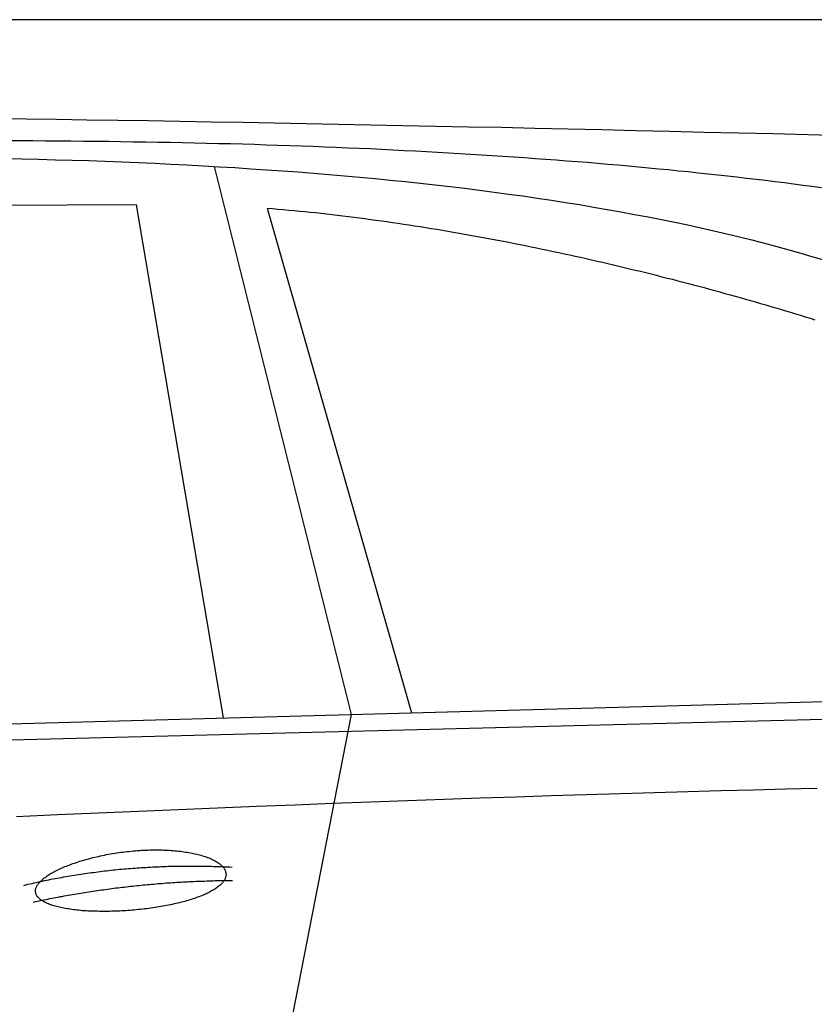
# Model space of a CAD drawing. Extents: x 1073 to 6773, y 5991 to 11616.
# Tile 55 of 58: x 4451 to 5056, y 10866 to 11616. Entities that reach past the tile are written whole.
import ezdxf

# ---------------------------------------------------------------- set-up
doc = ezdxf.new("R2010")
doc.units = 0
doc.layers.get('0').update_dxf_attribs({"linetype": 'CONTINUOUS'})
doc.layers.add('CAR', color=10, linetype='CONTINUOUS')

msp = doc.modelspace()

# ---------------------------------------------------------------- linework, layer by layer
msp.add_line((5822.78, 11615.9), (2672.77, 11615.9))
at = {"layer": 'CAR'}
for p, q in [((4598.89, 11504.15), (4703.29, 11086.61)), ((4539.75, 11474.77), (3838, 11472.42)), ((4606.11, 11083.97), (4539.75, 11474.77)), ((4639.43, 11472.31), (4749.25, 11087.86)), ((2526.61, 11027.54), (5177.57, 11099.48)), ((2479.88, 11017.38), (5122.35, 11084.52)), ((4703.29, 11086.61), (4649.7, 10811.41))]:
    msp.add_line(p, q, dxfattribs=at)
for points in [[(4432.65, 11540.7, 0), (4455.62, 11540.4, 0), (4478.73, 11540, 0), (4502, 11539.7, 0), (4525.41, 11539.3, 0), (4548.97, 11539, 0), (4572.68, 11538.6, 0), (4596.53, 11538.2, 0), (4620.54, 11537.8, 0), (4644.69, 11537.3, 0), (4669, 11536.9, 0), (4693.45, 11536.4, 0), (4718.06, 11535.9, 0), (4742.81, 11535.4, 0), (4767.72, 11534.9, 0), (4792.77, 11534.4, 0), (4817.98, 11533.9, 0), (4843.33, 11533.3, 0), (4868.84, 11532.7, 0), (4894.5, 11532.2, 0), (4920.3, 11531.6, 0), (4946.26, 11531, 0), (4972.38, 11530.3, 0), (4998.64, 11529.7, 0), (5025.05, 11529.1, 0), (5051.62, 11528.4, 0), (5078.34, 11527.7, 0)], [(5061.75, 11487.8, 0), (5054.76, 11488.8, 0), (5047.73, 11489.7, 0), (5040.66, 11490.6, 0), (5033.56, 11491.5, 0), (5026.41, 11492.4, 0), (5019.23, 11493.3, 0), (5012.01, 11494.2, 0), (5004.76, 11495, 0), (4997.46, 11495.9, 0), (4990.12, 11496.7, 0), (4982.75, 11497.5, 0), (4975.34, 11498.3, 0), (4967.89, 11499.1, 0), (4960.4, 11499.9, 0), (4952.88, 11500.6, 0), (4945.32, 11501.4, 0), (4937.71, 11502.1, 0), (4930.07, 11502.9, 0), (4922.4, 11503.6, 0), (4914.68, 11504.3, 0), (4906.92, 11505, 0), (4899.13, 11505.7, 0), (4891.3, 11506.3, 0), (4883.43, 11507, 0), (4875.52, 11507.6, 0), (4867.58, 11508.2, 0), (4859.59, 11508.9, 0), (4851.57, 11509.5, 0), (4843.51, 11510, 0), (4835.41, 11510.6, 0), (4827.28, 11511.2, 0), (4819.1, 11511.7, 0), (4810.89, 11512.3, 0), (4802.64, 11512.8, 0), (4794.35, 11513.3, 0), (4786.02, 11513.8, 0), (4777.66, 11514.3, 0), (4769.25, 11514.8, 0), (4760.81, 11515.2, 0), (4752.33, 11515.7, 0), (4743.81, 11516.1, 0), (4735.25, 11516.6, 0), (4726.66, 11517, 0), (4718.03, 11517.4, 0), (4709.36, 11517.8, 0), (4700.65, 11518.1, 0), (4691.9, 11518.5, 0), (4683.11, 11518.9, 0), (4674.29, 11519.2, 0), (4665.43, 11519.5, 0), (4656.53, 11519.8, 0), (4647.59, 11520.1, 0), (4638.61, 11520.4, 0), (4629.6, 11520.7, 0), (4620.54, 11521, 0), (4611.45, 11521.2, 0), (4602.32, 11521.4, 0), (4593.15, 11521.7, 0), (4583.95, 11521.9, 0), (4574.7, 11522.1, 0), (4565.42, 11522.3, 0), (4556.1, 11522.4, 0), (4546.74, 11522.6, 0), (4537.35, 11522.7, 0), (4527.91, 11522.9, 0), (4518.44, 11523, 0), (4508.93, 11523.1, 0), (4499.38, 11523.2, 0), (4489.79, 11523.3, 0), (4480.16, 11523.4, 0), (4470.5, 11523.4, 0), (4460.79, 11523.5, 0), (4451.05, 11523.5, 0), (4441.27, 11523.5, 0)], [(4439.32, 11510.2, 0), (4452.23, 11509.9, 0), (4465.09, 11509.6, 0), (4477.89, 11509.2, 0), (4490.62, 11508.9, 0), (4503.3, 11508.5, 0), (4515.93, 11508, 0), (4528.49, 11507.5, 0), (4541, 11507, 0), (4553.44, 11506.5, 0), (4565.83, 11505.9, 0), (4578.16, 11505.3, 0), (4590.44, 11504.6, 0), (4602.66, 11503.9, 0), (4614.81, 11503.2, 0), (4626.91, 11502.4, 0), (4638.95, 11501.6, 0), (4650.94, 11500.8, 0), (4662.86, 11499.9, 0), (4674.73, 11499, 0), (4686.53, 11498, 0), (4698.27, 11497, 0), (4709.96, 11496, 0), (4721.58, 11494.9, 0), (4733.14, 11493.7, 0), (4744.64, 11492.6, 0), (4756.07, 11491.4, 0), (4767.44, 11490.1, 0), (4778.75, 11488.8, 0), (4789.99, 11487.5, 0), (4801.16, 11486.1, 0), (4812.27, 11484.6, 0), (4823.31, 11483.1, 0), (4834.27, 11481.6, 0), (4845.17, 11480, 0), (4856, 11478.4, 0), (4866.75, 11476.7, 0), (4877.43, 11475, 0), (4888.03, 11473.2, 0), (4898.56, 11471.4, 0), (4909.01, 11469.6, 0), (4919.38, 11467.6, 0), (4929.67, 11465.7, 0), (4939.87, 11463.7, 0), (4950, 11461.6, 0), (4960.03, 11459.5, 0), (4969.98, 11457.3, 0), (4979.85, 11455.1, 0), (4989.62, 11452.8, 0), (4999.29, 11450.4, 0), (5008.88, 11448.1, 0), (5018.36, 11445.6, 0), (5027.75, 11443.1, 0), (5037.04, 11440.6, 0), (5046.23, 11438, 0), (5055.31, 11435.3, 0), (5064.29, 11432.6, 0)], [(4639.43, 11472.3, 0), (4643.5, 11472, 0), (4647.58, 11471.6, 0), (4651.66, 11471.3, 0), (4655.76, 11470.9, 0), (4659.87, 11470.5, 0), (4663.98, 11470.1, 0), (4668.1, 11469.7, 0), (4672.23, 11469.3, 0), (4676.36, 11468.9, 0), (4680.5, 11468.4, 0), (4684.65, 11468, 0), (4688.81, 11467.5, 0), (4692.97, 11467, 0), (4697.14, 11466.5, 0), (4701.31, 11466, 0), (4705.49, 11465.5, 0), (4709.67, 11464.9, 0), (4713.86, 11464.4, 0), (4718.05, 11463.8, 0), (4722.25, 11463.2, 0), (4726.45, 11462.7, 0), (4730.66, 11462.1, 0), (4734.87, 11461.5, 0), (4739.08, 11460.8, 0), (4743.3, 11460.2, 0), (4747.52, 11459.6, 0), (4751.74, 11458.9, 0), (4755.96, 11458.3, 0), (4760.18, 11457.6, 0), (4764.41, 11456.9, 0), (4768.64, 11456.2, 0), (4772.87, 11455.5, 0), (4777.1, 11454.8, 0), (4781.33, 11454.1, 0), (4785.57, 11453.3, 0), (4789.8, 11452.6, 0), (4794.03, 11451.8, 0), (4798.26, 11451.1, 0), (4802.5, 11450.3, 0), (4806.73, 11449.5, 0), (4810.96, 11448.7, 0), (4815.19, 11447.9, 0), (4819.41, 11447.1, 0), (4823.64, 11446.3, 0), (4827.86, 11445.5, 0), (4832.08, 11444.6, 0), (4836.3, 11443.8, 0), (4840.52, 11442.9, 0), (4844.73, 11442.1, 0), (4848.94, 11441.2, 0), (4853.15, 11440.3, 0), (4857.35, 11439.4, 0), (4861.55, 11438.5, 0), (4865.74, 11437.6, 0), (4869.93, 11436.7, 0), (4874.11, 11435.8, 0), (4878.29, 11434.9, 0), (4882.46, 11433.9, 0), (4886.63, 11433, 0), (4890.79, 11432, 0), (4894.95, 11431.1, 0), (4899.1, 11430.1, 0), (4903.24, 11429.1, 0), (4907.38, 11428.2, 0), (4911.51, 11427.2, 0), (4915.63, 11426.2, 0), (4919.74, 11425.2, 0), (4923.85, 11424.2, 0), (4927.94, 11423.2, 0), (4932.03, 11422.2, 0), (4936.11, 11421.2, 0), (4940.18, 11420.1, 0), (4944.25, 11419.1, 0), (4948.3, 11418.1, 0), (4952.34, 11417, 0), (4956.37, 11416, 0), (4960.4, 11414.9, 0), (4964.41, 11413.9, 0), (4968.41, 11412.8, 0), (4972.4, 11411.8, 0), (4976.38, 11410.7, 0), (4980.35, 11409.6, 0), (4984.3, 11408.5, 0), (4988.24, 11407.4, 0), (4992.17, 11406.4, 0), (4996.09, 11405.3, 0), (5000, 11404.2, 0), (5003.89, 11403.1, 0), (5007.77, 11402, 0), (5011.64, 11400.9, 0), (5015.49, 11399.7, 0), (5019.32, 11398.6, 0), (5023.15, 11397.5, 0), (5026.96, 11396.4, 0), (5030.75, 11395.3, 0), (5034.53, 11394.1, 0), (5038.29, 11393, 0), (5042.04, 11391.9, 0), (5045.77, 11390.7, 0), (5049.49, 11389.6, 0), (5053.18, 11388.5, 0), (5056.87, 11387.3, 0)], [(5058.64, 11030.2, 0), (5034.5, 11029.6, 0), (5010.02, 11029, 0), (4985.2, 11028.4, 0), (4960.03, 11027.7, 0), (4934.52, 11027, 0), (4908.66, 11026.2, 0), (4882.46, 11025.4, 0), (4855.91, 11024.6, 0), (4829.02, 11023.7, 0), (4801.79, 11022.8, 0), (4774.21, 11021.8, 0), (4746.29, 11020.8, 0), (4718.03, 11019.8, 0), (4689.42, 11018.7, 0), (4660.46, 11017.6, 0), (4631.16, 11016.4, 0), (4601.52, 11015.2, 0), (4571.54, 11014, 0), (4541.21, 11012.7, 0), (4510.53, 11011.3, 0), (4479.52, 11010, 0), (4448.16, 11008.6, 0)], [(4462.8, 10951.3, 0), (4462.76, 10951.7, 0), (4462.76, 10952.2, 0), (4462.79, 10952.7, 0), (4462.86, 10953.2, 0), (4462.96, 10953.7, 0), (4463.1, 10954.2, 0), (4463.28, 10954.7, 0), (4463.49, 10955.2, 0), (4463.74, 10955.7, 0), (4464.03, 10956.2, 0), (4464.34, 10956.8, 0), (4464.7, 10957.3, 0), (4465.09, 10957.8, 0), (4465.51, 10958.3, 0), (4465.97, 10958.8, 0), (4466.46, 10959.4, 0), (4466.99, 10959.9, 0), (4467.55, 10960.4, 0), (4468.15, 10960.9, 0), (4468.77, 10961.5, 0), (4469.43, 10962, 0), (4470.12, 10962.5, 0), (4470.85, 10963, 0), (4471.6, 10963.6, 0), (4472.39, 10964.1, 0), (4473.21, 10964.6, 0), (4474.05, 10965.1, 0), (4474.93, 10965.7, 0), (4475.84, 10966.2, 0), (4476.77, 10966.7, 0), (4477.74, 10967.2, 0), (4478.73, 10967.7, 0), (4479.75, 10968.2, 0), (4480.79, 10968.7, 0), (4481.86, 10969.2, 0), (4482.96, 10969.7, 0), (4484.08, 10970.2, 0), (4485.23, 10970.7, 0), (4486.4, 10971.1, 0), (4487.6, 10971.6, 0), (4488.81, 10972.1, 0), (4490.05, 10972.5, 0), (4491.31, 10973, 0), (4492.59, 10973.4, 0), (4493.89, 10973.9, 0), (4495.22, 10974.3, 0), (4496.56, 10974.7, 0), (4497.91, 10975.1, 0), (4499.29, 10975.5, 0), (4500.68, 10975.9, 0), (4502.09, 10976.3, 0), (4503.51, 10976.7, 0), (4504.95, 10977.1, 0), (4506.41, 10977.5, 0), (4507.87, 10977.8, 0), (4509.35, 10978.2, 0), (4510.84, 10978.5, 0), (4512.34, 10978.8, 0), (4513.86, 10979.2, 0), (4515.38, 10979.5, 0), (4516.91, 10979.8, 0), (4518.45, 10980.1, 0), (4520, 10980.3, 0), (4521.55, 10980.6, 0), (4523.11, 10980.9, 0), (4524.68, 10981.1, 0), (4526.25, 10981.3, 0), (4527.82, 10981.6, 0), (4529.4, 10981.8, 0), (4530.98, 10982, 0), (4532.56, 10982.1, 0), (4534.14, 10982.3, 0), (4535.72, 10982.5, 0), (4537.3, 10982.6, 0), (4538.88, 10982.8, 0), (4540.46, 10982.9, 0), (4542.03, 10983, 0), (4543.6, 10983.1, 0), (4545.17, 10983.2, 0), (4546.73, 10983.3, 0), (4548.29, 10983.3, 0), (4549.84, 10983.4, 0), (4551.38, 10983.4, 0), (4552.91, 10983.4, 0), (4554.44, 10983.4, 0), (4555.96, 10983.4, 0), (4557.46, 10983.4, 0), (4558.96, 10983.4, 0), (4560.44, 10983.3, 0), (4561.91, 10983.3, 0), (4563.37, 10983.2, 0), (4564.82, 10983.1, 0), (4566.25, 10983, 0), (4567.67, 10982.9, 0), (4569.07, 10982.8, 0), (4570.45, 10982.7, 0), (4571.82, 10982.5, 0), (4573.17, 10982.4, 0), (4574.51, 10982.2, 0), (4575.82, 10982, 0), (4577.12, 10981.8, 0), (4578.39, 10981.6, 0), (4579.65, 10981.4, 0), (4580.88, 10981.2, 0), (4582.1, 10981, 0), (4583.29, 10980.7, 0), (4584.46, 10980.5, 0), (4585.6, 10980.2, 0), (4586.73, 10979.9, 0), (4587.82, 10979.6, 0), (4588.9, 10979.3, 0), (4589.95, 10979, 0), (4590.97, 10978.7, 0), (4591.97, 10978.4, 0), (4592.94, 10978, 0), (4593.88, 10977.7, 0), (4594.8, 10977.3, 0), (4595.69, 10977, 0), (4596.55, 10976.6, 0), (4597.38, 10976.2, 0), (4598.18, 10975.8, 0), (4598.95, 10975.4, 0), (4599.7, 10975, 0), (4600.41, 10974.6, 0), (4601.09, 10974.2, 0), (4601.75, 10973.8, 0), (4602.37, 10973.4, 0), (4602.96, 10972.9, 0), (4603.52, 10972.5, 0), (4604.04, 10972, 0), (4604.54, 10971.6, 0), (4605, 10971.1, 0), (4605.43, 10970.7, 0), (4605.83, 10970.2, 0), (4606.19, 10969.7, 0), (4606.52, 10969.3, 0), (4606.82, 10968.8, 0), (4607.08, 10968.3, 0), (4607.31, 10967.8, 0), (4607.51, 10967.3, 0), (4607.67, 10966.8, 0), (4607.8, 10966.4, 0), (4607.89, 10965.9, 0), (4607.95, 10965.4, 0), (4607.98, 10964.9, 0), (4607.97, 10964.4, 0), (4607.93, 10963.9, 0), (4607.85, 10963.4, 0), (4607.75, 10962.9, 0), (4607.6, 10962.4, 0), (4607.42, 10961.9, 0), (4607.21, 10961.4, 0), (4606.97, 10960.9, 0), (4606.69, 10960.4, 0), (4606.38, 10959.9, 0), (4606.03, 10959.4, 0), (4605.65, 10958.9, 0), (4605.24, 10958.4, 0), (4604.8, 10957.9, 0), (4604.32, 10957.4, 0), (4603.81, 10956.9, 0), (4603.27, 10956.4, 0), (4602.7, 10955.9, 0), (4602.1, 10955.4, 0), (4601.46, 10954.9, 0), (4600.79, 10954.4, 0), (4600.1, 10954, 0), (4599.37, 10953.5, 0), (4598.61, 10953, 0), (4597.83, 10952.6, 0), (4597.01, 10952.1, 0), (4596.16, 10951.6, 0), (4595.29, 10951.2, 0), (4594.39, 10950.7, 0), (4593.46, 10950.3, 0), (4592.5, 10949.8, 0), (4591.52, 10949.4, 0), (4590.51, 10949, 0), (4589.47, 10948.5, 0), (4588.41, 10948.1, 0), (4587.32, 10947.7, 0), (4586.21, 10947.3, 0), (4585.08, 10946.9, 0), (4583.92, 10946.5, 0), (4582.74, 10946.1, 0), (4581.53, 10945.7, 0), (4580.31, 10945.3, 0), (4579.06, 10944.9, 0), (4577.79, 10944.6, 0), (4576.5, 10944.2, 0), (4575.2, 10943.9, 0), (4573.87, 10943.5, 0), (4572.52, 10943.2, 0), (4571.16, 10942.8, 0), (4569.78, 10942.5, 0), (4568.38, 10942.2, 0), (4566.97, 10941.9, 0), (4565.54, 10941.6, 0), (4564.1, 10941.3, 0), (4562.64, 10941, 0), (4561.17, 10940.7, 0), (4559.69, 10940.5, 0), (4558.2, 10940.2, 0), (4556.69, 10939.9, 0), (4555.18, 10939.7, 0), (4553.65, 10939.5, 0), (4552.11, 10939.2, 0), (4550.57, 10939, 0), (4549.02, 10938.8, 0), (4547.46, 10938.6, 0), (4545.9, 10938.4, 0), (4544.33, 10938.2, 0), (4542.75, 10938, 0), (4541.17, 10937.9, 0), (4539.59, 10937.7, 0), (4538.01, 10937.6, 0), (4536.42, 10937.4, 0), (4534.83, 10937.3, 0), (4533.24, 10937.2, 0), (4531.66, 10937.1, 0), (4530.07, 10937, 0), (4528.49, 10936.9, 0), (4526.91, 10936.8, 0), (4525.33, 10936.7, 0), (4523.75, 10936.7, 0), (4522.19, 10936.6, 0), (4520.62, 10936.6, 0), (4519.07, 10936.5, 0), (4517.52, 10936.5, 0), (4515.98, 10936.5, 0), (4514.45, 10936.5, 0), (4512.92, 10936.5, 0), (4511.41, 10936.5, 0), (4509.91, 10936.6, 0), (4508.42, 10936.6, 0), (4506.94, 10936.6, 0), (4505.48, 10936.7, 0), (4504.03, 10936.8, 0), (4502.59, 10936.8, 0), (4501.17, 10936.9, 0), (4499.77, 10937, 0), (4498.38, 10937.1, 0), (4497.01, 10937.3, 0), (4495.66, 10937.4, 0), (4494.33, 10937.5, 0), (4493.02, 10937.7, 0), (4491.72, 10937.8, 0), (4490.45, 10938, 0), (4489.2, 10938.2, 0), (4487.97, 10938.4, 0), (4486.77, 10938.5, 0), (4485.59, 10938.8, 0), (4484.43, 10939, 0), (4483.29, 10939.2, 0), (4482.18, 10939.4, 0), (4481.1, 10939.7, 0), (4480.04, 10939.9, 0), (4479.01, 10940.2, 0), (4478.01, 10940.5, 0), (4477.04, 10940.7, 0), (4476.09, 10941, 0), (4475.17, 10941.3, 0), (4474.29, 10941.6, 0), (4473.43, 10941.9, 0), (4472.6, 10942.3, 0), (4471.8, 10942.6, 0), (4471.04, 10942.9, 0), (4470.3, 10943.3, 0), (4469.6, 10943.6, 0), (4468.93, 10944, 0), (4468.3, 10944.4, 0), (4467.69, 10944.8, 0), (4467.12, 10945.1, 0), (4466.59, 10945.5, 0), (4466.08, 10945.9, 0), (4465.62, 10946.3, 0), (4465.18, 10946.8, 0), (4464.79, 10947.2, 0), (4464.42, 10947.6, 0), (4464.1, 10948, 0), (4463.8, 10948.5, 0), (4463.55, 10948.9, 0), (4463.33, 10949.4, 0), (4463.14, 10949.8, 0), (4462.99, 10950.3, 0), (4462.88, 10950.8, 0), (4462.8, 10951.3, 0)], [(4453.82, 10956.4, 0), (4455.41, 10956.8, 0), (4456.99, 10957.2, 0), (4458.58, 10957.5, 0), (4460.17, 10957.9, 0), (4461.76, 10958.3, 0), (4463.35, 10958.6, 0), (4464.94, 10959, 0), (4466.54, 10959.3, 0), (4468.13, 10959.6, 0), (4469.73, 10960, 0), (4471.33, 10960.3, 0), (4472.94, 10960.6, 0), (4474.54, 10961, 0), (4476.15, 10961.3, 0), (4477.76, 10961.6, 0), (4479.37, 10961.9, 0), (4480.98, 10962.2, 0), (4482.59, 10962.5, 0), (4484.21, 10962.8, 0), (4485.83, 10963.1, 0), (4487.45, 10963.3, 0), (4489.07, 10963.6, 0), (4490.69, 10963.9, 0), (4492.32, 10964.2, 0), (4493.95, 10964.4, 0), (4495.58, 10964.7, 0), (4497.21, 10964.9, 0), (4498.84, 10965.2, 0), (4500.48, 10965.4, 0), (4502.11, 10965.6, 0), (4503.75, 10965.9, 0), (4505.39, 10966.1, 0), (4507.04, 10966.3, 0), (4508.68, 10966.5, 0), (4510.33, 10966.8, 0), (4511.97, 10967, 0), (4513.62, 10967.2, 0), (4515.28, 10967.4, 0), (4516.93, 10967.5, 0), (4518.59, 10967.7, 0), (4520.24, 10967.9, 0), (4521.9, 10968.1, 0), (4523.56, 10968.3, 0), (4525.23, 10968.4, 0), (4526.89, 10968.6, 0), (4528.56, 10968.7, 0), (4530.23, 10968.9, 0), (4531.9, 10969, 0), (4533.57, 10969.2, 0), (4535.25, 10969.3, 0), (4536.92, 10969.5, 0), (4538.6, 10969.6, 0), (4540.28, 10969.7, 0), (4541.96, 10969.8, 0), (4543.65, 10969.9, 0), (4545.33, 10970, 0), (4547.02, 10970.1, 0), (4548.71, 10970.2, 0), (4550.4, 10970.3, 0), (4552.09, 10970.4, 0), (4553.79, 10970.5, 0), (4555.49, 10970.6, 0), (4557.19, 10970.6, 0), (4558.89, 10970.7, 0), (4560.59, 10970.8, 0), (4562.29, 10970.8, 0), (4564, 10970.9, 0), (4565.71, 10970.9, 0), (4567.42, 10971, 0), (4569.13, 10971, 0), (4570.85, 10971, 0), (4572.56, 10971.1, 0), (4574.28, 10971.1, 0), (4576, 10971.1, 0), (4577.72, 10971.1, 0), (4579.44, 10971.1, 0), (4581.17, 10971.1, 0), (4582.9, 10971.1, 0), (4584.62, 10971.1, 0), (4586.36, 10971.1, 0), (4588.09, 10971.1, 0), (4589.82, 10971, 0), (4591.56, 10971, 0), (4593.3, 10971, 0), (4595.04, 10970.9, 0), (4596.78, 10970.9, 0), (4598.52, 10970.8, 0), (4600.27, 10970.8, 0), (4602.02, 10970.7, 0), (4603.77, 10970.7, 0), (4605.52, 10970.6, 0), (4607.27, 10970.5, 0), (4609.03, 10970.5, 0), (4610.79, 10970.4, 0), (4612.54, 10970.3, 0)], [(4461.22, 10943.7, 0), (4462.78, 10944, 0), (4464.33, 10944.4, 0), (4465.89, 10944.7, 0), (4467.44, 10945, 0), (4469, 10945.3, 0), (4470.56, 10945.6, 0), (4472.11, 10945.9, 0), (4473.67, 10946.3, 0), (4475.23, 10946.6, 0), (4476.79, 10946.9, 0), (4478.36, 10947.2, 0), (4479.92, 10947.5, 0), (4481.48, 10947.8, 0), (4483.05, 10948, 0), (4484.61, 10948.3, 0), (4486.18, 10948.6, 0), (4487.75, 10948.9, 0), (4489.32, 10949.2, 0), (4490.89, 10949.4, 0), (4492.46, 10949.7, 0), (4494.03, 10950, 0), (4495.6, 10950.2, 0), (4497.18, 10950.5, 0), (4498.75, 10950.7, 0), (4500.32, 10951, 0), (4501.9, 10951.2, 0), (4503.48, 10951.5, 0), (4505.06, 10951.7, 0), (4506.63, 10952, 0), (4508.21, 10952.2, 0), (4509.79, 10952.4, 0), (4511.38, 10952.7, 0), (4512.96, 10952.9, 0), (4514.54, 10953.1, 0), (4516.13, 10953.3, 0), (4517.71, 10953.5, 0), (4519.3, 10953.7, 0), (4520.89, 10954, 0), (4522.47, 10954.2, 0), (4524.06, 10954.4, 0), (4525.65, 10954.6, 0), (4527.24, 10954.8, 0), (4528.84, 10954.9, 0), (4530.43, 10955.1, 0), (4532.02, 10955.3, 0), (4533.62, 10955.5, 0), (4535.21, 10955.7, 0), (4536.81, 10955.8, 0), (4538.41, 10956, 0), (4540, 10956.2, 0), (4541.6, 10956.3, 0), (4543.2, 10956.5, 0), (4544.8, 10956.7, 0), (4546.41, 10956.8, 0), (4548.01, 10957, 0), (4549.61, 10957.1, 0), (4551.22, 10957.3, 0), (4552.82, 10957.4, 0), (4554.43, 10957.5, 0), (4556.04, 10957.7, 0), (4557.65, 10957.8, 0), (4559.25, 10957.9, 0), (4560.86, 10958, 0), (4562.48, 10958.2, 0), (4564.09, 10958.3, 0), (4565.7, 10958.4, 0), (4567.32, 10958.5, 0), (4568.93, 10958.6, 0), (4570.55, 10958.7, 0), (4572.16, 10958.8, 0), (4573.78, 10958.9, 0), (4575.4, 10959, 0), (4577.02, 10959.1, 0), (4578.64, 10959.2, 0), (4580.26, 10959.3, 0), (4581.88, 10959.3, 0), (4583.51, 10959.4, 0), (4585.13, 10959.5, 0), (4586.76, 10959.5, 0), (4588.38, 10959.6, 0), (4590.01, 10959.7, 0), (4591.64, 10959.7, 0), (4593.26, 10959.8, 0), (4594.89, 10959.8, 0), (4596.52, 10959.9, 0), (4598.16, 10959.9, 0), (4599.79, 10960, 0), (4601.42, 10960, 0), (4603.06, 10960.1, 0), (4604.69, 10960.1, 0), (4606.33, 10960.1, 0), (4607.97, 10960.1, 0), (4609.6, 10960.2, 0), (4611.24, 10960.2, 0), (4612.88, 10960.2, 0)]]:
    msp.add_polyline3d(points, dxfattribs=at)

doc.saveas('drawing.dxf')
